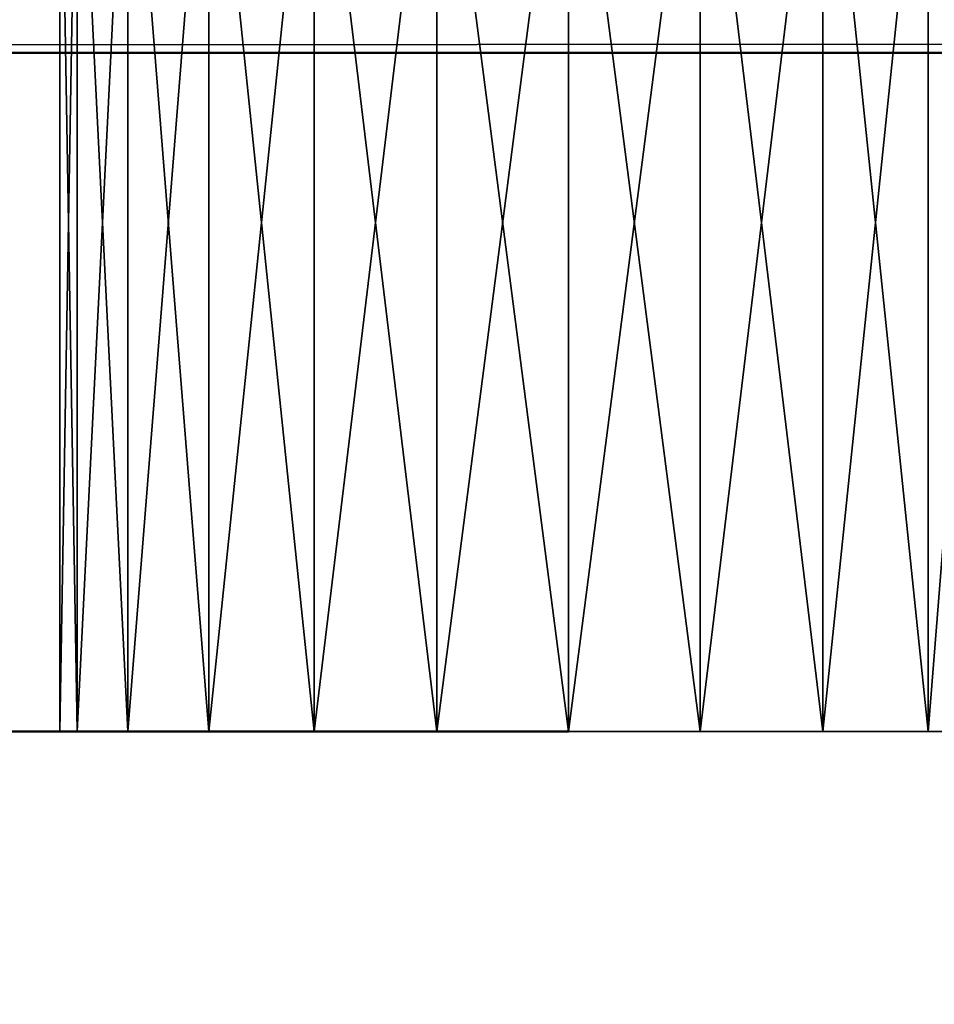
# Model space of a CAD drawing. Header units: millimetres. Extents: x -1 to 359, y -328 to 0.
# Tile 10 of 220: x 36.38 to 39.08, y -300.8 to -297.9. Entities that reach past the tile are written whole.
import ezdxf

# ---------------------------------------------------------------- set-up
doc = ezdxf.new("R2010")
doc.units = ezdxf.units.MM
doc.header["$MEASUREMENT"] = 0
doc.layers.add('0 Misc', color=7, linetype='Continuous', lineweight=35)
doc.layers.add('10 Raster Images', color=7, linetype='Continuous', lineweight=35)

msp = doc.modelspace()

# ---------------------------------------------------------------- linework, layer by layer
at = {"layer": '0 Misc', "color": 160, "linetype": 'Continuous', "lineweight": 50}
for p, q in [((354, -298, 2.5), (4, -298, 2.5)), ((4, -298, 164.5), (354, -298, 164.5)), ((354, -298, 167.5), (4, -298, 167.5)), ((4, -298, 329.5), (354, -298, 329.5))]:
    msp.add_line(p, q, dxfattribs=at).dxf.unprotected_set("ltscale", 0)
at = {"layer": '0 Misc', "color": 160, "linetype": 'Continuous', "lineweight": 25}
for p, q in [((39.4489, -300, 287.1118), (36.5, -300, 287.5)), ((39.5, -300, 287.5), (36.5, -300, 287.5)), ((39.299, -300, 286.75), (36.5511, -300, 287.1118)), ((39.4489, -300, 287.1118), (36.5511, -300, 287.1118)), ((39.5, -300, 287.5), (36.5511, -300, 287.8882)), ((39.4489, -300, 287.8882), (36.5511, -300, 287.8882)), ((39.0607, -300, 286.4393), (36.701, -300, 286.75)), ((39.299, -300, 286.75), (36.701, -300, 286.75)), ((39.4489, -300, 287.8882), (36.701, -300, 288.25)), ((39.299, -300, 288.25), (36.701, -300, 288.25)), ((38.75, -300, 286.201), (36.9393, -300, 286.4393)), ((39.0607, -300, 286.4393), (36.9393, -300, 286.4393)), ((39.299, -300, 288.25), (36.9393, -300, 288.5607)), ((39.0607, -300, 288.5607), (36.9393, -300, 288.5607)), ((38.3882, -300, 286.0511), (37.25, -300, 286.201)), ((38.75, -300, 286.201), (37.25, -300, 286.201)), ((39.0607, -300, 288.5607), (37.25, -300, 288.799)), ((38.75, -300, 288.799), (37.25, -300, 288.799)), ((38.3882, -300, 286.0511), (37.6118, -300, 286.0511)), ((38.75, -300, 288.799), (37.6118, -300, 288.9489)), ((38.3882, -300, 288.9489), (37.6118, -300, 288.9489))]:
    msp.add_line(p, q, dxfattribs=at).dxf.unprotected_set("ltscale", 0)
at = {"layer": '0 Misc', "color": 160, "linetype": 'Continuous', "lineweight": 50, "extrusion": (0, 1, 0)}
msp.add_circle((-36.5, 287.5, -300), 1.5, dxfattribs=at).dxf.unprotected_set("ltscale", 0)
at = {"layer": '0 Misc', "color": 7, "lineweight": 25}
for points in [[(36.5, -297, 287.5), (36.5511, -300, 287.1118), (36.5511, -297, 287.1118)], [(36.5511, -297, 287.8882), (36.5, -300, 287.5), (36.5, -297, 287.5)], [(36.5511, -297, 287.8882), (36.5511, -300, 287.8882), (36.5, -300, 287.5)], [(36.5, -297, 287.5), (36.5, -300, 287.5), (36.5511, -300, 287.1118)], [(36.5511, -297, 287.8882), (36.701, -300, 288.25), (36.5511, -300, 287.8882)], [(36.5511, -297, 287.8882), (36.701, -297, 288.25), (36.701, -300, 288.25)], [(36.5511, -300, 287.1118), (36.701, -300, 286.75), (36.701, -297, 286.75)], [(36.5511, -300, 287.1118), (36.701, -297, 286.75), (36.5511, -297, 287.1118)], [(36.701, -300, 288.25), (36.701, -297, 288.25), (36.9393, -297, 288.5607)], [(36.9393, -300, 288.5607), (36.701, -300, 288.25), (36.9393, -297, 288.5607)], [(36.701, -297, 286.75), (36.9393, -300, 286.4393), (36.9393, -297, 286.4393)], [(36.701, -297, 286.75), (36.701, -300, 286.75), (36.9393, -300, 286.4393)], [(37.25, -297, 288.799), (36.9393, -300, 288.5607), (36.9393, -297, 288.5607)], [(37.25, -300, 286.201), (37.25, -297, 286.201), (36.9393, -297, 286.4393)], [(36.9393, -300, 286.4393), (37.25, -300, 286.201), (36.9393, -297, 286.4393)], [(37.25, -297, 288.799), (37.25, -300, 288.799), (36.9393, -300, 288.5607)], [(37.6118, -297, 288.9489), (37.25, -300, 288.799), (37.25, -297, 288.799)], [(37.6118, -297, 288.9489), (37.6118, -300, 288.9489), (37.25, -300, 288.799)], [(37.6118, -297, 286.0511), (37.25, -297, 286.201), (37.6118, -300, 286.0511)], [(37.6118, -300, 286.0511), (37.25, -297, 286.201), (37.25, -300, 286.201)], [(38, -300, 289), (37.6118, -300, 288.9489), (37.6118, -297, 288.9489)], [(38, -300, 289), (37.6118, -297, 288.9489), (38, -297, 289)], [(37.6118, -300, 286.0511), (38, -300, 286), (38, -297, 286)], [(37.6118, -297, 286.0511), (37.6118, -300, 286.0511), (38, -297, 286)], [(38.3882, -297, 288.9489), (38, -300, 289), (38, -297, 289)], [(38.3882, -300, 286.0511), (38.3882, -297, 286.0511), (38, -297, 286)], [(38, -300, 286), (38.3882, -300, 286.0511), (38, -297, 286)], [(38.3882, -297, 288.9489), (38.3882, -300, 288.9489), (38, -300, 289)], [(38.75, -297, 288.799), (38.3882, -300, 288.9489), (38.3882, -297, 288.9489)], [(38.75, -297, 288.799), (38.75, -300, 288.799), (38.3882, -300, 288.9489)], [(38.75, -297, 286.201), (38.3882, -297, 286.0511), (38.75, -300, 286.201)], [(38.75, -300, 286.201), (38.3882, -297, 286.0511), (38.3882, -300, 286.0511)], [(39.0607, -300, 288.5607), (38.75, -300, 288.799), (38.75, -297, 288.799)], [(39.0607, -300, 288.5607), (38.75, -297, 288.799), (39.0607, -297, 288.5607)], [(38.75, -300, 286.201), (39.0607, -300, 286.4393), (39.0607, -297, 286.4393)], [(38.75, -297, 286.201), (38.75, -300, 286.201), (39.0607, -297, 286.4393)], [(39.299, -297, 288.25), (39.0607, -300, 288.5607), (39.0607, -297, 288.5607)], [(39.299, -300, 286.75), (39.299, -297, 286.75), (39.0607, -297, 286.4393)], [(39.0607, -300, 286.4393), (39.299, -300, 286.75), (39.0607, -297, 286.4393)], [(39.299, -297, 288.25), (39.299, -300, 288.25), (39.0607, -300, 288.5607)], [(354, -298, 2.5), (4, -298, 2.5), (4, -297.7412, 2.5341)], [(354, -297.7412, 2.5341), (354, -298, 2.5), (4, -297.7412, 2.5341)], [(4, -298, 164.5), (354, -298, 164.5), (354, -297.7412, 164.4659)], [(4, -297.7412, 164.4659), (4, -298, 164.5), (354, -297.7412, 164.4659)], [(354, -298, 167.5), (4, -298, 167.5), (4, -297.7412, 167.5341)], [(354, -297.7412, 167.5341), (354, -298, 167.5), (4, -297.7412, 167.5341)], [(4, -298, 329.5), (354, -298, 329.5), (354, -297.7412, 329.4659)], [(4, -297.7412, 329.4659), (4, -298, 329.5), (354, -297.7412, 329.4659)], [(39.4489, -300, 287.1118), (36.5511, -300, 287.1118), (36.5, -300, 287.5)], [(39.4489, -300, 287.1118), (36.5, -300, 287.5), (39.5, -300, 287.5)], [(39.5, -300, 287.5), (36.5, -300, 287.5), (36.5511, -300, 287.8882)], [(39.299, -300, 286.75), (36.701, -300, 286.75), (36.5511, -300, 287.1118)], [(39.299, -300, 286.75), (36.5511, -300, 287.1118), (39.4489, -300, 287.1118)], [(39.5, -300, 287.5), (36.5511, -300, 287.8882), (39.4489, -300, 287.8882)], [(39.4489, -300, 287.8882), (36.5511, -300, 287.8882), (36.701, -300, 288.25)], [(39.0607, -300, 286.4393), (36.9393, -300, 286.4393), (36.701, -300, 286.75)], [(39.0607, -300, 286.4393), (36.701, -300, 286.75), (39.299, -300, 286.75)], [(39.4489, -300, 287.8882), (36.701, -300, 288.25), (39.299, -300, 288.25)], [(39.299, -300, 288.25), (36.701, -300, 288.25), (36.9393, -300, 288.5607)], [(38.75, -300, 286.201), (37.25, -300, 286.201), (36.9393, -300, 286.4393)], [(38.75, -300, 286.201), (36.9393, -300, 286.4393), (39.0607, -300, 286.4393)], [(39.299, -300, 288.25), (36.9393, -300, 288.5607), (39.0607, -300, 288.5607)], [(39.0607, -300, 288.5607), (36.9393, -300, 288.5607), (37.25, -300, 288.799)], [(38.3882, -300, 286.0511), (37.6118, -300, 286.0511), (37.25, -300, 286.201)], [(38.3882, -300, 286.0511), (37.25, -300, 286.201), (38.75, -300, 286.201)], [(39.0607, -300, 288.5607), (37.25, -300, 288.799), (38.75, -300, 288.799)], [(38.75, -300, 288.799), (37.25, -300, 288.799), (37.6118, -300, 288.9489)], [(37.6118, -300, 286.0511), (38.3882, -300, 286.0511), (38, -300, 286)], [(38.75, -300, 288.799), (37.6118, -300, 288.9489), (38.3882, -300, 288.9489)], [(38.3882, -300, 288.9489), (37.6118, -300, 288.9489), (38, -300, 289)]]:
    msp.add_3dface(points, dxfattribs=at)
for points, invisible_edges in [([(354, -298, 2.5), (4, -312, 2.5), (4, -298, 2.5)], 1), ([(354, -298, 2.5), (354, -312, 2.5), (4, -312, 2.5)], 12), ([(4, -298, 164.5), (354, -312, 164.5), (354, -298, 164.5)], 1), ([(4, -298, 164.5), (4, -312, 164.5), (354, -312, 164.5)], 12), ([(354, -298, 167.5), (4, -312, 167.5), (4, -298, 167.5)], 1), ([(354, -298, 167.5), (354, -312, 167.5), (4, -312, 167.5)], 12), ([(4, -298, 329.5), (354, -312, 329.5), (354, -298, 329.5)], 1), ([(4, -298, 329.5), (4, -312, 329.5), (354, -312, 329.5)], 12)]:
    msp.add_3dface(points, dxfattribs=dict(at, invisible_edges=invisible_edges))
at = {"layer": '10 Raster Images', "color": 160, "linetype": 'Continuous', "lineweight": 25}
for p, q in [((36.5, -300, 287.5), (36.5511, -300, 287.1118)), ((36.5511, -300, 287.8882), (36.5, -300, 287.5)), ((36.5511, -300, 287.1118), (36.701, -300, 286.75)), ((36.701, -300, 288.25), (36.5511, -300, 287.8882)), ((36.701, -300, 286.75), (36.9393, -300, 286.4393)), ((36.9393, -300, 288.5607), (36.701, -300, 288.25)), ((36.9393, -300, 286.4393), (37.25, -300, 286.201)), ((37.25, -300, 288.799), (36.9393, -300, 288.5607)), ((37.25, -300, 286.201), (37.6118, -300, 286.0511)), ((37.6118, -300, 288.9489), (37.25, -300, 288.799)), ((37.6118, -300, 286.0511), (38, -300, 286)), ((38, -300, 289), (37.6118, -300, 288.9489)), ((38, -300, 286), (38.3882, -300, 286.0511)), ((38.3882, -300, 288.9489), (38, -300, 289)), ((38.3882, -300, 286.0511), (38.75, -300, 286.201)), ((38.75, -300, 288.799), (38.3882, -300, 288.9489)), ((38.75, -300, 286.201), (39.0607, -300, 286.4393)), ((39.0607, -300, 288.5607), (38.75, -300, 288.799)), ((39.0607, -300, 286.4393), (39.299, -300, 286.75)), ((39.299, -300, 288.25), (39.0607, -300, 288.5607))]:
    msp.add_line(p, q, dxfattribs=at).dxf.unprotected_set("ltscale", 0)

doc.saveas('drawing.dxf')
